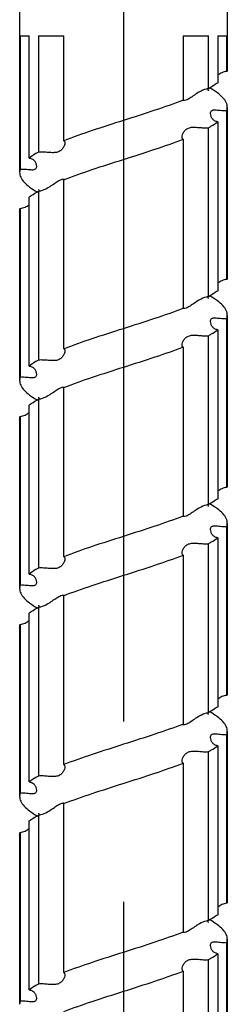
# Model space of a CAD drawing. Header units: millimetres. Extents: x 16 to 3344, y 34 to 2360.
# Tile 17 of 127: x 732 to 748, y 978 to 1054. Entities that reach past the tile are written whole.
import ezdxf

# ---------------------------------------------------------------- set-up
doc = ezdxf.new("R2010")
doc.units = ezdxf.units.MM
doc.header["$LTSCALE"] = 185.02
doc.linetypes.add('CENTER', pattern=[0.6, 0.375, -0.075, 0.075, -0.075])
for name, color, linetype in [('DEFAULT_1', 7, 'CENTER'), ('FRONT_VIEW_VBL2', 7, 'CONTINUOUS'), ('SCREW_ASM_PBL15', 7, 'CONTINUOUS')]:
    doc.layers.add(name, color=color, linetype=linetype)

# ---------------------------------------------------------------- blocks, each defined once
blk = doc.blocks.new('SCREW_ASM_PBL15', base_point=(870.406, 843.368))
at = {"layer": 'SCREW_ASM_PBL15', "color": 7}
for p, q in [((878.406, 1031.368), (878.406, 1018.368)), ((862.406, 1023.368), (862.406, 1010.368)), ((862.439, 1020.868), (862.439, 1010.597)), ((862.439, 1020.868), (863.146, 1020.868)), ((863.146, 1011.472), (863.146, 1020.868)), ((863.866, 1020.868), (863.866, 1011.93)), ((863.866, 1020.868), (865.799, 1020.868)), ((865.799, 1012.805), (865.799, 1020.868)), ((875.013, 1020.868), (875.013, 1015.93)), ((875.013, 1020.868), (876.947, 1020.868)), ((876.947, 1016.805), (876.947, 1020.868)), ((877.666, 1020.868), (877.666, 1017.264)), ((877.666, 1020.868), (878.374, 1020.868)), ((878.374, 1018.138), (878.374, 1020.868)), ((876.924, 1016.749), (876.915, 1016.801)), ((878.374, 1002.138), (878.374, 1015.138)), ((878.406, 1015.368), (878.406, 1002.368)), ((876.947, 1000.805), (876.947, 1013.805)), ((877.666, 1014.264), (877.666, 1001.264)), ((875.013, 1012.93), (875.013, 999.93)), ((865.799, 996.805), (865.799, 1009.805)), ((863.146, 995.471), (863.146, 1008.472)), ((863.866, 1008.93), (863.866, 995.93)), ((863.897, 1008.967), (863.9, 1008.935)), ((862.439, 1007.597), (862.439, 994.597)), ((862.406, 1007.368), (862.406, 994.368)), ((876.92, 1000.763), (876.915, 1000.801)), ((878.406, 999.368), (878.406, 986.368)), ((878.374, 986.138), (878.374, 999.138)), ((876.947, 984.805), (876.947, 997.805)), ((877.666, 998.264), (877.666, 985.264)), ((875.013, 996.93), (875.013, 983.93)), ((865.799, 980.805), (865.799, 993.805)), ((863.146, 979.472), (863.146, 992.472)), ((863.866, 992.93), (863.866, 979.93)), ((862.439, 991.597), (862.439, 978.597)), ((862.406, 991.368), (862.406, 978.368)), ((876.916, 984.788), (876.915, 984.801)), ((878.406, 983.368), (878.406, 970.368)), ((878.374, 970.138), (878.374, 983.138)), ((876.947, 968.805), (876.947, 981.805)), ((877.666, 982.264), (877.666, 969.264)), ((875.013, 980.93), (875.013, 967.93)), ((865.799, 964.805), (865.799, 977.805)), ((863.146, 963.471), (863.146, 976.472)), ((863.866, 976.93), (863.866, 963.93)), ((863.893, 976.983), (863.901, 976.935)), ((862.406, 975.368), (862.406, 962.368)), ((862.439, 975.597), (862.439, 962.597)), ((876.924, 968.749), (876.915, 968.801)), ((878.406, 967.368), (878.406, 954.368)), ((878.374, 954.138), (878.374, 967.138)), ((877.666, 966.264), (877.666, 953.264)), ((876.947, 952.805), (876.947, 965.805)), ((875.013, 964.93), (875.013, 951.93)), ((865.799, 948.805), (865.799, 961.805)), ((863.866, 960.93), (863.866, 947.93)), ((863.146, 947.472), (863.146, 960.472)), ((862.406, 959.368), (862.406, 946.368)), ((862.439, 959.597), (862.439, 946.597)), ((876.923, 952.754), (876.915, 952.801)), ((878.374, 938.138), (878.374, 951.138)), ((878.406, 951.368), (878.406, 938.368)), ((877.666, 950.264), (877.666, 937.264)), ((876.947, 936.805), (876.947, 949.805)), ((875.013, 948.93), (875.013, 935.93))]:
    blk.add_line(p, q, dxfattribs=at)
for points in [[(876.956, 1016.659), (876.959, 1016.655), (876.955, 1016.663), (876.941, 1016.693), (876.924, 1016.749)], [(863.864, 1009.063), (863.862, 1009.066), (863.867, 1009.057), (863.882, 1009.022), (863.897, 1008.967)], [(876.956, 1000.661), (876.957, 1000.659), (876.951, 1000.669), (876.937, 1000.703), (876.92, 1000.763)], [(863.863, 993.066), (863.861, 993.069), (863.865, 993.061), (863.879, 993.031), (863.893, 992.98), (863.9, 992.935)], [(876.955, 984.661), (876.959, 984.656), (876.958, 984.658), (876.947, 984.681), (876.931, 984.726), (876.916, 984.788)], [(863.862, 977.066), (863.86, 977.069), (863.865, 977.06), (863.879, 977.03), (863.893, 976.983)], [(876.954, 968.662), (876.957, 968.659), (876.954, 968.664), (876.941, 968.693), (876.924, 968.749)], [(863.864, 961.064), (863.862, 961.067), (863.867, 961.058), (863.881, 961.027), (863.895, 960.977), (863.9, 960.935)], [(876.958, 952.658), (876.96, 952.656), (876.954, 952.666), (876.94, 952.698), (876.923, 952.754)]]:
    blk.add_lwpolyline(points, dxfattribs=at)
for centre, radius, start, end in [((865.785, 1009.549), 0.299, 83.12617, 86.66398), ((865.786, 993.551), 0.297, 83.10439, 86.79853), ((865.785, 977.552), 0.296, 82.78884, 86.55997), ((865.783, 961.497), 0.351, 86.79414, 90.64012), ((865.786, 961.549), 0.299, 83.18379, 86.79092)]:
    blk.add_arc(centre, radius, start, end, dxfattribs=at)
for points, knots in [([(878.374, 1018.138), (878.24, 1018.127), (877.985, 1018.058), (877.764, 1017.921), (877.666, 1017.845)], [0, 0, 0, 0, 0.52028, 1, 1, 1, 1]), ([(878.406, 1018.368), (878.406, 1018.31), (878.398, 1018.232), (878.379, 1018.157), (878.374, 1018.138)], [0, 0, 0, 0, 0.74551, 1, 1, 1, 1]), ([(876.946, 1016.805), (876.887, 1016.8), (876.646, 1016.758), (876.421, 1016.653), (876.26, 1016.563)], [0, 0, 0, 0, 0.243209, 1, 1, 1, 1]), ([(877.666, 1017.264), (877.614, 1017.224), (877.383, 1017.058), (877.139, 1016.911), (876.947, 1016.805)], [0, 0, 0, 0, 0.229291, 1, 1, 1, 1]), ([(878.406, 1015.368), (878.406, 1015.496), (878.334, 1015.778), (878.05, 1016.159), (877.613, 1016.53), (877.257, 1016.754), (877.057, 1016.868)], [0, 0, 0, 0, 0.183593, 0.400639, 0.670474, 1, 1, 1, 1]), ([(875.013, 1015.93), (874.291, 1015.649), (872.758, 1015.116), (871.213, 1014.624), (870.407, 1014.368)], [0, 0, 0, 0, 0.478034, 1, 1, 1, 1]), ([(874.991, 1015.888), (874.986, 1015.889), (874.968, 1015.892), (874.95, 1015.897), (874.938, 1015.902)], [0, 0, 0, 0, 0.298207, 1, 1, 1, 1]), ([(876.26, 1016.563), (876.126, 1016.487), (875.878, 1016.323), (875.541, 1016.084), (875.254, 1015.92), (875.063, 1015.879), (874.991, 1015.888)], [0, 0, 0, 0, 0.317695, 0.612004, 0.851584, 1, 1, 1, 1]), ([(877.117, 1014.892), (877.117, 1014.935), (877.125, 1015.017), (877.218, 1015.172), (877.436, 1015.188), (877.655, 1015.166), (877.962, 1015.133), (878.205, 1015.125), (878.374, 1015.138)], [0, 0, 0, 0, 0.090191, 0.170088, 0.356909, 0.489841, 0.644955, 1, 1, 1, 1]), ([(878.374, 1015.138), (878.379, 1015.157), (878.398, 1015.232), (878.406, 1015.31), (878.406, 1015.368)], [0, 0, 0, 0, 0.254494, 1, 1, 1, 1]), ([(870.407, 1014.368), (869.6, 1014.111), (868.054, 1013.619), (866.522, 1013.086), (865.799, 1012.805)], [0, 0, 0, 0, 0.521966, 1, 1, 1, 1]), ([(877.666, 1014.264), (877.579, 1014.273), (877.416, 1014.326), (877.24, 1014.492), (877.142, 1014.688), (877.117, 1014.826), (877.117, 1014.892)], [0, 0, 0, 0, 0.288596, 0.543656, 0.781139, 1, 1, 1, 1]), ([(874.917, 1013.091), (874.917, 1013.155), (874.951, 1013.295), (875.057, 1013.498), (875.233, 1013.693), (875.502, 1013.828), (875.834, 1013.857), (876.194, 1013.83), (876.569, 1013.797), (876.822, 1013.794), (876.947, 1013.805)], [0, 0, 0, 0, 0.078968, 0.174431, 0.280991, 0.3992, 0.535401, 0.687583, 0.84595, 1, 1, 1, 1]), ([(876.947, 1013.805), (877.014, 1013.842), (877.261, 1013.983), (877.501, 1014.138), (877.666, 1014.264)], [0, 0, 0, 0, 0.270823, 1, 1, 1, 1]), ([(865.799, 1012.805), (865.815, 1012.801), (865.845, 1012.788), (865.889, 1012.735), (865.896, 1012.681), (865.896, 1012.645)], [0, 0, 0, 0, 0.236374, 0.465841, 1, 1, 1, 1]), ([(870.406, 1011.367), (871.213, 1011.624), (872.758, 1012.116), (874.291, 1012.649), (875.013, 1012.93)], [0, 0, 0, 0, 0.521966, 1, 1, 1, 1]), ([(875.013, 1012.93), (874.998, 1012.934), (874.968, 1012.947), (874.924, 1013), (874.917, 1013.055), (874.917, 1013.091)], [0, 0, 0, 0, 0.236499, 0.466212, 1, 1, 1, 1]), ([(865.896, 1012.645), (865.896, 1012.581), (865.861, 1012.44), (865.756, 1012.237), (865.579, 1012.041), (865.312, 1011.905), (864.979, 1011.876), (864.619, 1011.904), (864.244, 1011.938), (863.99, 1011.941), (863.866, 1011.93)], [0, 0, 0, 0, 0.07908, 0.174668, 0.281297, 0.399487, 0.535603, 0.687713, 0.846015, 1, 1, 1, 1]), ([(863.866, 1011.93), (863.799, 1011.893), (863.551, 1011.752), (863.312, 1011.597), (863.146, 1011.472)], [0, 0, 0, 0, 0.270843, 1, 1, 1, 1]), ([(863.146, 1011.472), (863.233, 1011.463), (863.397, 1011.41), (863.573, 1011.243), (863.671, 1011.047), (863.696, 1010.908), (863.696, 1010.841)], [0, 0, 0, 0, 0.2882, 0.543083, 0.780755, 1, 1, 1, 1]), ([(865.799, 1009.805), (866.522, 1010.086), (868.054, 1010.619), (869.599, 1011.111), (870.406, 1011.367)], [0, 0, 0, 0, 0.478035, 1, 1, 1, 1]), ([(862.439, 1010.597), (862.433, 1010.578), (862.415, 1010.503), (862.406, 1010.425), (862.406, 1010.368)], [0, 0, 0, 0, 0.254553, 1, 1, 1, 1]), ([(863.696, 1010.841), (863.696, 1010.798), (863.687, 1010.716), (863.595, 1010.56), (863.377, 1010.545), (863.158, 1010.568), (862.851, 1010.602), (862.607, 1010.611), (862.439, 1010.597)], [0, 0, 0, 0, 0.090448, 0.170513, 0.35716, 0.490048, 0.64511, 1, 1, 1, 1]), ([(862.406, 1010.368), (862.406, 1010.239), (862.479, 1009.958), (862.762, 1009.577), (863.199, 1009.205), (863.555, 1008.982), (863.755, 1008.868)], [0, 0, 0, 0, 0.183529, 0.400628, 0.670505, 1, 1, 1, 1]), ([(864.557, 1009.175), (864.686, 1009.248), (864.927, 1009.406), (865.255, 1009.639), (865.538, 1009.805), (865.728, 1009.852), (865.803, 1009.847)], [0, 0, 0, 0, 0.312465, 0.603186, 0.844099, 1, 1, 1, 1]), ([(865.821, 1009.846), (865.826, 1009.845), (865.844, 1009.842), (865.861, 1009.838), (865.873, 1009.833)], [0, 0, 0, 0, 0.296717, 1, 1, 1, 1]), ([(863.866, 1008.93), (863.925, 1008.935), (864.168, 1008.978), (864.395, 1009.084), (864.557, 1009.175)], [0, 0, 0, 0, 0.243207, 1, 1, 1, 1]), ([(863.146, 1008.472), (863.198, 1008.511), (863.429, 1008.677), (863.674, 1008.824), (863.866, 1008.93)], [0, 0, 0, 0, 0.229268, 1, 1, 1, 1]), ([(862.406, 1007.368), (862.406, 1007.425), (862.415, 1007.503), (862.433, 1007.578), (862.439, 1007.597)], [0, 0, 0, 0, 0.745401, 1, 1, 1, 1]), ([(862.439, 1007.597), (862.573, 1007.608), (862.827, 1007.678), (863.049, 1007.814), (863.147, 1007.89)], [0, 0, 0, 0, 0.520298, 1, 1, 1, 1]), ([(878.406, 1002.368), (878.406, 1002.31), (878.398, 1002.232), (878.379, 1002.157), (878.374, 1002.138)], [0, 0, 0, 0, 0.745401, 1, 1, 1, 1]), ([(878.374, 1002.138), (878.24, 1002.127), (877.985, 1002.057), (877.764, 1001.92), (877.665, 1001.845)], [0, 0, 0, 0, 0.520263, 1, 1, 1, 1]), ([(876.947, 1000.805), (876.888, 1000.8), (876.646, 1000.758), (876.421, 1000.653), (876.26, 1000.562)], [0, 0, 0, 0, 0.2432, 1, 1, 1, 1]), ([(877.666, 1001.264), (877.614, 1001.224), (877.383, 1001.058), (877.139, 1000.911), (876.947, 1000.805)], [0, 0, 0, 0, 0.229266, 1, 1, 1, 1]), ([(878.406, 999.368), (878.406, 999.496), (878.334, 999.778), (878.05, 1000.159), (877.613, 1000.53), (877.257, 1000.754), (877.057, 1000.868)], [0, 0, 0, 0, 0.183516, 0.400601, 0.670489, 1, 1, 1, 1]), ([(870.41, 998.369), (871.216, 998.625), (872.76, 999.117), (874.291, 999.649), (875.013, 999.93)], [0, 0, 0, 0, 0.521965, 1, 1, 1, 1]), ([(874.982, 999.89), (874.978, 999.891), (874.963, 999.893), (874.949, 999.898), (874.939, 999.902)], [0, 0, 0, 0, 0.292262, 1, 1, 1, 1]), ([(876.26, 1000.562), (876.13, 1000.489), (875.888, 1000.329), (875.558, 1000.095), (875.274, 999.928), (875.083, 999.882), (875.008, 999.887)], [0, 0, 0, 0, 0.312786, 0.60382, 0.844735, 1, 1, 1, 1]), ([(877.117, 998.892), (877.117, 998.935), (877.125, 999.017), (877.217, 999.173), (877.436, 999.189), (877.655, 999.166), (877.962, 999.133), (878.205, 999.125), (878.374, 999.138)], [0, 0, 0, 0, 0.090366, 0.170431, 0.357166, 0.490038, 0.645091, 1, 1, 1, 1]), ([(878.374, 999.138), (878.379, 999.157), (878.398, 999.232), (878.406, 999.31), (878.406, 999.368)], [0, 0, 0, 0, 0.254587, 1, 1, 1, 1]), ([(877.666, 998.264), (877.579, 998.273), (877.416, 998.325), (877.24, 998.492), (877.142, 998.687), (877.117, 998.826), (877.117, 998.892)], [0, 0, 0, 0, 0.288516, 0.543461, 0.78093, 1, 1, 1, 1]), ([(865.799, 996.805), (866.522, 997.086), (868.056, 997.619), (869.602, 998.112), (870.41, 998.369)], [0, 0, 0, 0, 0.478035, 1, 1, 1, 1]), ([(874.917, 997.09), (874.917, 997.154), (874.951, 997.294), (875.057, 997.497), (875.233, 997.693), (875.501, 997.828), (875.834, 997.858), (876.194, 997.831), (876.568, 997.797), (876.822, 997.794), (876.947, 997.805)], [0, 0, 0, 0, 0.078912, 0.174391, 0.281015, 0.399259, 0.535442, 0.687606, 0.845961, 1, 1, 1, 1]), ([(876.947, 997.805), (877.014, 997.842), (877.261, 997.983), (877.501, 998.138), (877.666, 998.264)], [0, 0, 0, 0, 0.270842, 1, 1, 1, 1]), ([(875.013, 996.93), (874.29, 996.649), (872.757, 996.115), (871.21, 995.624), (870.403, 995.367)], [0, 0, 0, 0, 0.478035, 1, 1, 1, 1]), ([(875.013, 996.93), (874.998, 996.934), (874.968, 996.947), (874.924, 997), (874.917, 997.054), (874.917, 997.09)], [0, 0, 0, 0, 0.236676, 0.466306, 1, 1, 1, 1]), ([(865.896, 996.644), (865.896, 996.58), (865.862, 996.44), (865.756, 996.237), (865.579, 996.041), (865.311, 995.906), (864.979, 995.877), (864.619, 995.904), (864.244, 995.938), (863.99, 995.941), (863.866, 995.93)], [0, 0, 0, 0, 0.079118, 0.174673, 0.281235, 0.399398, 0.53554, 0.687673, 0.845994, 1, 1, 1, 1]), ([(865.799, 996.805), (865.815, 996.801), (865.845, 996.788), (865.889, 996.735), (865.896, 996.68), (865.896, 996.644)], [0, 0, 0, 0, 0.236272, 0.465815, 1, 1, 1, 1]), ([(863.866, 995.93), (863.799, 995.893), (863.551, 995.752), (863.312, 995.597), (863.146, 995.471)], [0, 0, 0, 0, 0.270818, 1, 1, 1, 1]), ([(863.146, 995.471), (863.233, 995.463), (863.397, 995.41), (863.573, 995.242), (863.671, 995.047), (863.696, 994.908), (863.696, 994.841)], [0, 0, 0, 0, 0.288327, 0.543331, 0.780991, 1, 1, 1, 1]), ([(870.403, 995.367), (869.597, 995.11), (868.053, 994.618), (866.521, 994.086), (865.799, 993.805)], [0, 0, 0, 0, 0.521967, 1, 1, 1, 1]), ([(863.696, 994.841), (863.696, 994.798), (863.687, 994.717), (863.595, 994.561), (863.377, 994.546), (863.158, 994.569), (862.851, 994.602), (862.607, 994.611), (862.439, 994.597)], [0, 0, 0, 0, 0.090266, 0.170183, 0.356931, 0.489869, 0.644984, 1, 1, 1, 1]), ([(862.439, 994.597), (862.433, 994.578), (862.415, 994.503), (862.406, 994.425), (862.406, 994.368)], [0, 0, 0, 0, 0.254491, 1, 1, 1, 1]), ([(862.406, 994.368), (862.406, 994.239), (862.478, 993.958), (862.762, 993.576), (863.2, 993.205), (863.555, 992.982), (863.755, 992.867)], [0, 0, 0, 0, 0.183587, 0.400629, 0.670471, 1, 1, 1, 1]), ([(864.556, 993.174), (864.686, 993.247), (864.927, 993.405), (865.255, 993.638), (865.538, 993.804), (865.728, 993.852), (865.803, 993.848)], [0, 0, 0, 0, 0.312428, 0.60311, 0.844066, 1, 1, 1, 1]), ([(865.822, 993.846), (865.827, 993.845), (865.844, 993.843), (865.862, 993.838), (865.873, 993.833)], [0, 0, 0, 0, 0.296999, 1, 1, 1, 1]), ([(863.866, 992.93), (863.926, 992.935), (864.168, 992.978), (864.395, 993.083), (864.556, 993.174)], [0, 0, 0, 0, 0.243212, 1, 1, 1, 1]), ([(863.146, 992.472), (863.198, 992.511), (863.429, 992.677), (863.674, 992.824), (863.866, 992.93)], [0, 0, 0, 0, 0.229282, 1, 1, 1, 1]), ([(862.406, 991.368), (862.406, 991.425), (862.415, 991.503), (862.433, 991.578), (862.439, 991.597)], [0, 0, 0, 0, 0.745503, 1, 1, 1, 1]), ([(862.439, 991.597), (862.573, 991.608), (862.827, 991.678), (863.049, 991.814), (863.147, 991.889)], [0, 0, 0, 0, 0.520325, 1, 1, 1, 1]), ([(878.406, 986.368), (878.406, 986.31), (878.398, 986.232), (878.379, 986.157), (878.374, 986.138)], [0, 0, 0, 0, 0.745486, 1, 1, 1, 1]), ([(878.374, 986.138), (878.24, 986.127), (877.985, 986.058), (877.764, 985.921), (877.665, 985.845)], [0, 0, 0, 0, 0.520289, 1, 1, 1, 1]), ([(876.947, 984.805), (876.887, 984.8), (876.646, 984.758), (876.42, 984.653), (876.259, 984.562)], [0, 0, 0, 0, 0.243208, 1, 1, 1, 1]), ([(877.666, 985.264), (877.614, 985.224), (877.383, 985.058), (877.139, 984.911), (876.947, 984.805)], [0, 0, 0, 0, 0.22929, 1, 1, 1, 1]), ([(878.406, 983.368), (878.406, 983.496), (878.334, 983.778), (878.05, 984.159), (877.613, 984.53), (877.257, 984.753), (877.057, 984.868)], [0, 0, 0, 0, 0.183586, 0.400667, 0.670491, 1, 1, 1, 1]), ([(876.259, 984.562), (876.129, 984.489), (875.887, 984.329), (875.557, 984.095), (875.273, 983.928), (875.082, 983.881), (875.008, 983.886)], [0, 0, 0, 0, 0.312818, 0.603864, 0.844808, 1, 1, 1, 1]), ([(875.013, 983.93), (874.289, 983.648), (872.753, 983.115), (871.204, 982.622), (870.396, 982.364)], [0, 0, 0, 0, 0.478035, 1, 1, 1, 1]), ([(874.981, 983.889), (874.977, 983.89), (874.962, 983.893), (874.948, 983.897), (874.938, 983.902)], [0, 0, 0, 0, 0.292495, 1, 1, 1, 1]), ([(878.374, 983.138), (878.379, 983.157), (878.398, 983.232), (878.406, 983.31), (878.406, 983.368)], [0, 0, 0, 0, 0.254535, 1, 1, 1, 1]), ([(877.117, 982.893), (877.117, 982.936), (877.125, 983.018), (877.218, 983.173), (877.436, 983.188), (877.655, 983.166), (877.962, 983.133), (878.205, 983.125), (878.374, 983.138)], [0, 0, 0, 0, 0.090225, 0.170092, 0.356877, 0.489818, 0.644939, 1, 1, 1, 1]), ([(877.666, 982.264), (877.579, 982.273), (877.416, 982.325), (877.24, 982.492), (877.142, 982.688), (877.117, 982.827), (877.117, 982.893)], [0, 0, 0, 0, 0.288499, 0.543524, 0.781064, 1, 1, 1, 1]), ([(870.396, 982.364), (869.591, 982.108), (868.049, 981.617), (866.52, 981.086), (865.799, 980.805)], [0, 0, 0, 0, 0.521968, 1, 1, 1, 1]), ([(874.917, 981.091), (874.917, 981.155), (874.951, 981.295), (875.057, 981.498), (875.233, 981.694), (875.501, 981.828), (875.834, 981.858), (876.194, 981.83), (876.568, 981.797), (876.822, 981.794), (876.946, 981.805)], [0, 0, 0, 0, 0.079006, 0.174519, 0.281096, 0.399278, 0.535451, 0.687611, 0.845962, 1, 1, 1, 1]), ([(876.947, 981.805), (877.014, 981.842), (877.261, 981.983), (877.501, 982.138), (877.666, 982.264)], [0, 0, 0, 0, 0.270823, 1, 1, 1, 1]), ([(875.013, 980.93), (874.998, 980.934), (874.968, 980.947), (874.924, 981), (874.917, 981.055), (874.917, 981.091)], [0, 0, 0, 0, 0.236441, 0.466106, 1, 1, 1, 1]), ([(865.896, 980.645), (865.896, 980.581), (865.861, 980.44), (865.756, 980.237), (865.58, 980.04), (865.312, 979.905), (864.979, 979.876), (864.619, 979.904), (864.244, 979.938), (863.99, 979.941), (863.866, 979.93)], [0, 0, 0, 0, 0.079126, 0.17475, 0.281383, 0.399536, 0.53563, 0.687728, 0.846019, 1, 1, 1, 1]), ([(865.799, 980.805), (865.815, 980.801), (865.845, 980.788), (865.889, 980.735), (865.896, 980.681), (865.896, 980.645)], [0, 0, 0, 0, 0.236319, 0.46576, 1, 1, 1, 1]), ([(870.417, 979.371), (871.221, 979.627), (872.763, 980.118), (874.293, 980.65), (875.013, 980.93)], [0, 0, 0, 0, 0.521968, 1, 1, 1, 1]), ([(863.866, 979.93), (863.799, 979.893), (863.551, 979.752), (863.312, 979.597), (863.146, 979.472)], [0, 0, 0, 0, 0.270837, 1, 1, 1, 1]), ([(863.146, 979.472), (863.233, 979.463), (863.397, 979.41), (863.573, 979.242), (863.671, 979.046), (863.696, 978.907), (863.696, 978.841)], [0, 0, 0, 0, 0.288145, 0.543022, 0.780733, 1, 1, 1, 1]), ([(863.696, 978.841), (863.696, 978.798), (863.687, 978.716), (863.595, 978.56), (863.377, 978.545), (863.158, 978.568), (862.851, 978.602), (862.607, 978.611), (862.439, 978.597)], [0, 0, 0, 0, 0.090441, 0.17041, 0.357039, 0.489954, 0.645042, 1, 1, 1, 1]), ([(865.799, 977.805), (866.523, 978.087), (868.059, 978.621), (869.608, 979.114), (870.417, 979.371)], [0, 0, 0, 0, 0.478035, 1, 1, 1, 1]), ([(862.439, 978.597), (862.433, 978.578), (862.415, 978.503), (862.406, 978.425), (862.406, 978.368)], [0, 0, 0, 0, 0.254587, 1, 1, 1, 1]), ([(862.406, 978.368), (862.406, 978.239), (862.479, 977.958), (862.762, 977.576), (863.2, 977.205), (863.555, 976.982), (863.755, 976.867)], [0, 0, 0, 0, 0.183536, 0.400648, 0.670498, 1, 1, 1, 1]), ([(863.866, 976.93), (863.926, 976.935), (864.169, 976.978), (864.396, 977.084), (864.558, 977.175)], [0, 0, 0, 0, 0.243213, 1, 1, 1, 1]), ([(864.558, 977.175), (864.687, 977.248), (864.928, 977.406), (865.256, 977.639), (865.539, 977.806), (865.729, 977.852), (865.803, 977.848)], [0, 0, 0, 0, 0.312521, 0.603284, 0.844195, 1, 1, 1, 1]), ([(865.822, 977.846), (865.827, 977.845), (865.845, 977.843), (865.862, 977.838), (865.873, 977.833)], [0, 0, 0, 0, 0.296405, 1, 1, 1, 1]), ([(863.146, 976.472), (863.198, 976.511), (863.429, 976.677), (863.674, 976.824), (863.866, 976.93)], [0, 0, 0, 0, 0.22928, 1, 1, 1, 1]), ([(862.439, 975.597), (862.572, 975.608), (862.827, 975.677), (863.049, 975.814), (863.147, 975.889)], [0, 0, 0, 0, 0.52031, 1, 1, 1, 1]), ([(862.406, 975.368), (862.406, 975.425), (862.415, 975.503), (862.433, 975.578), (862.439, 975.597)], [0, 0, 0, 0, 0.745431, 1, 1, 1, 1]), ([(878.406, 970.368), (878.406, 970.31), (878.398, 970.232), (878.379, 970.157), (878.374, 970.138)], [0, 0, 0, 0, 0.745451, 1, 1, 1, 1]), ([(878.374, 970.138), (878.24, 970.127), (877.985, 970.057), (877.764, 969.92), (877.666, 969.845)], [0, 0, 0, 0, 0.520262, 1, 1, 1, 1]), ([(877.666, 969.264), (877.614, 969.224), (877.383, 969.058), (877.139, 968.911), (876.947, 968.805)], [0, 0, 0, 0, 0.229269, 1, 1, 1, 1]), ([(878.406, 967.368), (878.406, 967.496), (878.334, 967.778), (878.05, 968.159), (877.613, 968.53), (877.257, 968.754), (877.057, 968.868)], [0, 0, 0, 0, 0.183542, 0.400593, 0.670475, 1, 1, 1, 1]), ([(874.991, 967.889), (875.063, 967.879), (875.254, 967.92), (875.542, 968.084), (875.879, 968.324), (876.127, 968.487), (876.261, 968.563)], [0, 0, 0, 0, 0.148476, 0.38805, 0.682344, 1, 1, 1, 1]), ([(876.261, 968.563), (876.315, 968.593), (876.53, 968.706), (876.766, 968.789), (876.946, 968.805)], [0, 0, 0, 0, 0.25461, 1, 1, 1, 1]), ([(875.013, 967.93), (874.293, 967.65), (872.764, 967.118), (871.223, 966.628), (870.419, 966.372)], [0, 0, 0, 0, 0.478033, 1, 1, 1, 1]), ([(874.939, 967.902), (874.942, 967.901), (874.959, 967.894), (874.977, 967.89), (874.991, 967.889)], [0, 0, 0, 0, 0.203553, 1, 1, 1, 1]), ([(878.374, 967.138), (878.379, 967.157), (878.398, 967.232), (878.406, 967.31), (878.406, 967.368)], [0, 0, 0, 0, 0.254537, 1, 1, 1, 1]), ([(877.117, 966.892), (877.117, 966.935), (877.125, 967.017), (877.217, 967.173), (877.436, 967.189), (877.655, 967.166), (877.962, 967.133), (878.205, 967.125), (878.374, 967.138)], [0, 0, 0, 0, 0.090277, 0.170291, 0.357085, 0.489974, 0.645045, 1, 1, 1, 1]), ([(877.666, 966.264), (877.579, 966.273), (877.416, 966.325), (877.24, 966.492), (877.142, 966.687), (877.117, 966.826), (877.117, 966.892)], [0, 0, 0, 0, 0.288599, 0.543601, 0.78105, 1, 1, 1, 1]), ([(870.419, 966.372), (869.61, 966.114), (868.06, 965.621), (866.524, 965.087), (865.799, 964.805)], [0, 0, 0, 0, 0.521963, 1, 1, 1, 1]), ([(874.917, 965.09), (874.917, 965.154), (874.951, 965.295), (875.057, 965.497), (875.234, 965.693), (875.501, 965.828), (875.834, 965.858), (876.194, 965.831), (876.569, 965.797), (876.822, 965.794), (876.947, 965.805)], [0, 0, 0, 0, 0.07891, 0.17436, 0.28095, 0.399193, 0.535397, 0.687578, 0.845947, 1, 1, 1, 1]), ([(876.947, 965.805), (877.014, 965.842), (877.261, 965.983), (877.501, 966.138), (877.666, 966.264)], [0, 0, 0, 0, 0.270839, 1, 1, 1, 1]), ([(875.013, 964.93), (874.998, 964.934), (874.968, 964.947), (874.924, 965), (874.917, 965.055), (874.917, 965.09)], [0, 0, 0, 0, 0.236596, 0.466301, 1, 1, 1, 1]), ([(865.896, 964.645), (865.896, 964.581), (865.861, 964.44), (865.756, 964.237), (865.579, 964.041), (865.311, 963.906), (864.979, 963.876), (864.619, 963.904), (864.244, 963.938), (863.99, 963.941), (863.866, 963.93)], [0, 0, 0, 0, 0.079075, 0.174623, 0.281209, 0.399398, 0.535542, 0.687674, 0.845996, 1, 1, 1, 1]), ([(865.799, 964.805), (865.815, 964.801), (865.845, 964.788), (865.889, 964.735), (865.896, 964.681), (865.896, 964.645)], [0, 0, 0, 0, 0.236352, 0.465879, 1, 1, 1, 1]), ([(870.394, 963.364), (871.203, 963.621), (872.752, 964.114), (874.289, 964.648), (875.013, 964.93)], [0, 0, 0, 0, 0.521963, 1, 1, 1, 1]), ([(863.866, 963.93), (863.799, 963.893), (863.551, 963.752), (863.312, 963.597), (863.146, 963.471)], [0, 0, 0, 0, 0.27083, 1, 1, 1, 1]), ([(863.696, 962.842), (863.696, 962.799), (863.687, 962.717), (863.595, 962.561), (863.377, 962.545), (863.158, 962.568), (862.851, 962.602), (862.607, 962.611), (862.439, 962.597)], [0, 0, 0, 0, 0.09033, 0.170334, 0.357063, 0.48997, 0.645054, 1, 1, 1, 1]), ([(863.146, 963.471), (863.233, 963.463), (863.397, 963.41), (863.573, 963.243), (863.671, 963.047), (863.696, 962.908), (863.696, 962.842)], [0, 0, 0, 0, 0.288325, 0.543284, 0.78092, 1, 1, 1, 1]), ([(865.799, 961.805), (866.52, 962.085), (868.048, 962.617), (869.589, 963.108), (870.394, 963.364)], [0, 0, 0, 0, 0.478033, 1, 1, 1, 1]), ([(862.439, 962.597), (862.433, 962.578), (862.415, 962.503), (862.406, 962.425), (862.406, 962.368)], [0, 0, 0, 0, 0.254524, 1, 1, 1, 1]), ([(862.406, 962.368), (862.406, 962.239), (862.478, 961.958), (862.762, 961.577), (863.199, 961.206), (863.555, 960.982), (863.755, 960.868)], [0, 0, 0, 0, 0.183565, 0.400618, 0.670489, 1, 1, 1, 1]), ([(864.556, 961.174), (864.681, 961.245), (864.915, 961.397), (865.235, 961.624), (865.514, 961.792), (865.702, 961.847), (865.779, 961.848)], [0, 0, 0, 0, 0.306713, 0.593532, 0.835878, 1, 1, 1, 1]), ([(865.821, 961.846), (865.826, 961.845), (865.844, 961.842), (865.861, 961.838), (865.873, 961.833)], [0, 0, 0, 0, 0.296719, 1, 1, 1, 1]), ([(863.146, 960.472), (863.198, 960.511), (863.429, 960.677), (863.674, 960.824), (863.866, 960.93)], [0, 0, 0, 0, 0.229269, 1, 1, 1, 1]), ([(863.866, 960.93), (863.925, 960.935), (864.168, 960.978), (864.394, 961.083), (864.556, 961.174)], [0, 0, 0, 0, 0.243206, 1, 1, 1, 1]), ([(862.439, 959.597), (862.573, 959.608), (862.827, 959.678), (863.049, 959.815), (863.147, 959.89)], [0, 0, 0, 0, 0.520315, 1, 1, 1, 1]), ([(862.406, 959.368), (862.406, 959.425), (862.415, 959.503), (862.433, 959.578), (862.439, 959.597)], [0, 0, 0, 0, 0.745454, 1, 1, 1, 1]), ([(878.374, 954.138), (878.24, 954.128), (877.985, 954.058), (877.764, 953.921), (877.666, 953.845)], [0, 0, 0, 0, 0.520261, 1, 1, 1, 1]), ([(878.406, 954.368), (878.406, 954.31), (878.398, 954.232), (878.379, 954.157), (878.374, 954.138)], [0, 0, 0, 0, 0.745438, 1, 1, 1, 1]), ([(877.666, 953.264), (877.614, 953.224), (877.383, 953.058), (877.139, 952.911), (876.947, 952.805)], [0, 0, 0, 0, 0.229281, 1, 1, 1, 1]), ([(876.259, 952.562), (876.128, 952.488), (875.887, 952.329), (875.557, 952.094), (875.273, 951.927), (875.082, 951.881), (875.008, 951.886)], [0, 0, 0, 0, 0.312846, 0.603925, 0.844839, 1, 1, 1, 1]), ([(876.947, 952.805), (876.887, 952.8), (876.646, 952.758), (876.42, 952.653), (876.259, 952.562)], [0, 0, 0, 0, 0.243209, 1, 1, 1, 1]), ([(878.406, 951.368), (878.406, 951.496), (878.334, 951.778), (878.05, 952.159), (877.613, 952.53), (877.257, 952.753), (877.057, 952.868)], [0, 0, 0, 0, 0.183544, 0.400655, 0.670499, 1, 1, 1, 1]), ([(875.013, 951.93), (874.289, 951.648), (872.753, 951.114), (871.204, 950.621), (870.395, 950.364)], [0, 0, 0, 0, 0.478035, 1, 1, 1, 1]), ([(874.981, 951.89), (874.977, 951.89), (874.962, 951.893), (874.948, 951.898), (874.939, 951.902)], [0, 0, 0, 0, 0.291988, 1, 1, 1, 1]), ([(877.117, 950.893), (877.117, 950.936), (877.125, 951.018), (877.217, 951.173), (877.436, 951.188), (877.655, 951.166), (877.962, 951.133), (878.205, 951.125), (878.374, 951.138)], [0, 0, 0, 0, 0.090355, 0.170297, 0.35701, 0.48992, 0.645009, 1, 1, 1, 1]), ([(877.666, 950.264), (877.579, 950.273), (877.416, 950.325), (877.24, 950.492), (877.142, 950.688), (877.117, 950.826), (877.117, 950.893)], [0, 0, 0, 0, 0.288429, 0.543364, 0.780893, 1, 1, 1, 1]), ([(878.374, 951.138), (878.379, 951.157), (878.398, 951.232), (878.406, 951.31), (878.406, 951.368)], [0, 0, 0, 0, 0.254582, 1, 1, 1, 1]), ([(870.395, 950.364), (869.59, 950.108), (868.049, 949.617), (866.52, 949.086), (865.799, 948.805)], [0, 0, 0, 0, 0.521968, 1, 1, 1, 1]), ([(876.947, 949.805), (877.014, 949.842), (877.261, 949.983), (877.501, 950.138), (877.666, 950.264)], [0, 0, 0, 0, 0.270835, 1, 1, 1, 1]), ([(874.917, 949.09), (874.917, 949.154), (874.951, 949.295), (875.057, 949.498), (875.233, 949.694), (875.501, 949.829), (875.834, 949.858), (876.194, 949.831), (876.568, 949.797), (876.822, 949.794), (876.946, 949.805)], [0, 0, 0, 0, 0.078972, 0.1745, 0.281129, 0.399327, 0.535483, 0.687631, 0.845971, 1, 1, 1, 1]), ([(865.896, 948.644), (865.896, 948.58), (865.862, 948.44), (865.756, 948.236), (865.58, 948.04), (865.312, 947.905), (864.979, 947.876), (864.619, 947.904), (864.244, 947.938), (863.99, 947.941), (863.866, 947.93)], [0, 0, 0, 0, 0.079167, 0.174788, 0.281373, 0.399502, 0.535608, 0.687716, 0.846015, 1, 1, 1, 1]), ([(865.799, 948.805), (865.815, 948.801), (865.845, 948.788), (865.889, 948.735), (865.896, 948.68), (865.896, 948.644)], [0, 0, 0, 0, 0.236201, 0.465684, 1, 1, 1, 1]), ([(870.418, 947.371), (871.222, 947.627), (872.764, 948.118), (874.293, 948.65), (875.013, 948.93)], [0, 0, 0, 0, 0.521968, 1, 1, 1, 1]), ([(875.013, 948.93), (874.998, 948.934), (874.968, 948.947), (874.924, 949), (874.917, 949.054), (874.917, 949.09)], [0, 0, 0, 0, 0.236522, 0.466156, 1, 1, 1, 1]), ([(863.866, 947.93), (863.799, 947.893), (863.551, 947.752), (863.312, 947.597), (863.146, 947.472)], [0, 0, 0, 0, 0.270824, 1, 1, 1, 1]), ([(863.146, 947.472), (863.233, 947.463), (863.397, 947.41), (863.573, 947.242), (863.671, 947.046), (863.696, 946.907), (863.696, 946.841)], [0, 0, 0, 0, 0.288197, 0.543154, 0.78089, 1, 1, 1, 1]), ([(865.799, 945.805), (866.523, 946.087), (868.06, 946.621), (869.609, 947.114), (870.418, 947.371)], [0, 0, 0, 0, 0.478035, 1, 1, 1, 1]), ([(862.439, 946.597), (862.433, 946.578), (862.415, 946.503), (862.406, 946.425), (862.406, 946.368)], [0, 0, 0, 0, 0.254543, 1, 1, 1, 1]), ([(863.696, 946.841), (863.696, 946.798), (863.687, 946.716), (863.595, 946.56), (863.376, 946.546), (863.158, 946.569), (862.851, 946.602), (862.607, 946.611), (862.439, 946.597)], [0, 0, 0, 0, 0.090307, 0.170179, 0.356882, 0.489835, 0.644962, 1, 1, 1, 1])]:
    blk.add_open_spline(points, degree=3, knots=knots, dxfattribs=at)
for points in [[(875.008, 999.887), (875, 999.887), (874.991, 999.888), (874.982, 999.89)], [(875.008, 983.886), (874.999, 983.887), (874.99, 983.888), (874.981, 983.889)], [(875.008, 951.886), (874.999, 951.887), (874.99, 951.888), (874.981, 951.89)]]:
    blk.add_open_spline(points, degree=3, dxfattribs=at)
blk = doc.blocks.new('FRONT_VIEW_VBL2', base_point=(1115.936, 739.968))
at = {"layer": 'SCREW_ASM_PBL15'}
blk.add_blockref('SCREW_ASM_PBL15', (870.406, 843.368), dxfattribs=at)

msp = doc.modelspace()

# ---------------------------------------------------------------- linework, layer by layer
at = {"layer": 'DEFAULT_1', "color": 1}
msp.add_line((740, 1624.5), (740, 370), dxfattribs=at)

# ---------------------------------------------------------------- block references
at = {"layer": 'FRONT_VIEW_VBL2'}
msp.add_blockref('FRONT_VIEW_VBL2', (985.529, 771.9), dxfattribs=at)

doc.saveas('drawing.dxf')
